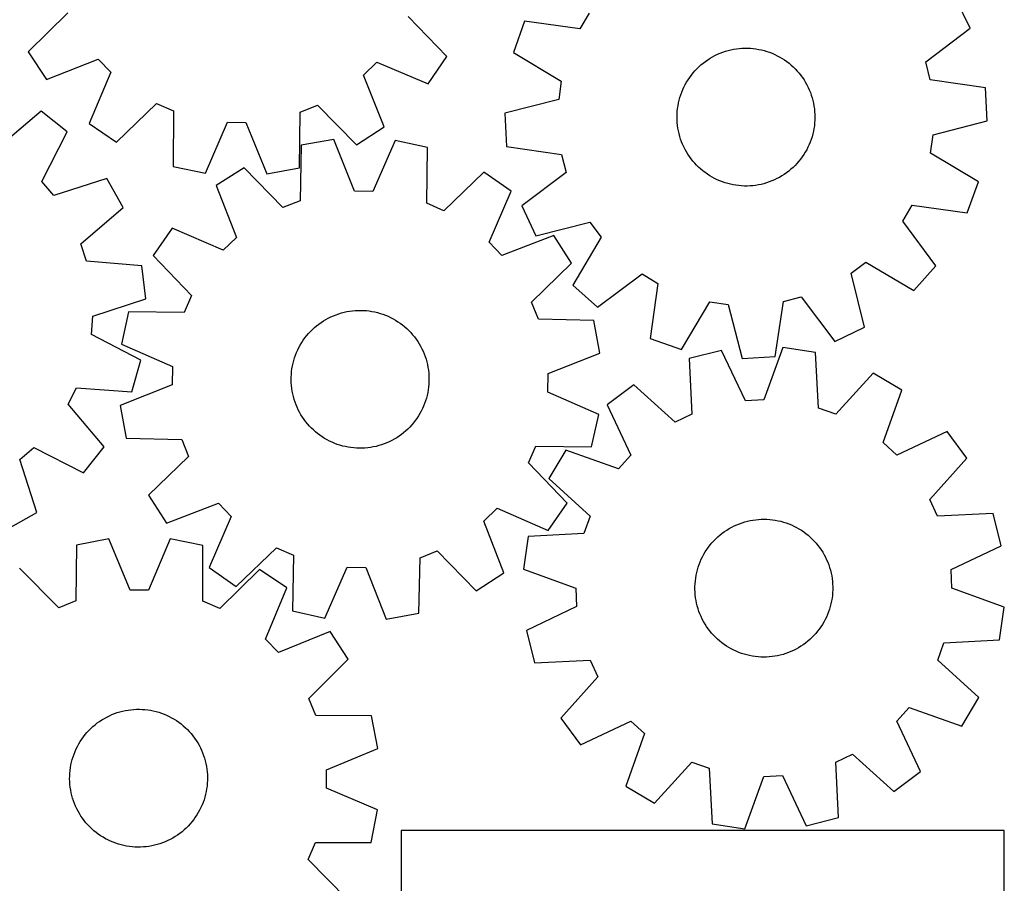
# Model space of a CAD drawing. Header units: millimetres. Extents: x 7 to 1243, y 7 to 1246.
# Tile 16 of 19: x 901 to 1243, y 592 to 892. Entities that reach past the tile are written whole.
import ezdxf

# ---------------------------------------------------------------- set-up
doc = ezdxf.new("R2010")
doc.units = ezdxf.units.MM
doc.layers.add('CUT', color=7, linetype='CONTINUOUS', true_color=0x000000)

msp = doc.modelspace()

# ---------------------------------------------------------------- linework, layer by layer
at = {"layer": 'CUT'}
for p, q in [((1231.612881, 889.495266), (1226.640711, 899.905021)), ((917.34739, 894.868625), (903.540779, 881.273777)), ((1049.298053, 879.644662), (1035.798749, 893.544706)), ((1076.420534, 891.950141), (1072.575582, 881.073478)), ((1095.607304, 889.246389), (1076.420534, 891.950141)), ((1098.891816, 894.774017), (1095.607304, 889.246389)), ((1216.133944, 877.840013), (1231.612881, 889.495266)), ((1145.408684, 881.173272), (1146.336918, 881.484842)), ((1146.336918, 881.484842), (1147.277089, 881.758292)), ((1147.277089, 881.758292), (1148.227631, 881.993165)), ((1148.227631, 881.993165), (1149.186961, 882.189073)), ((1149.186961, 882.189073), (1150.153485, 882.345687)), ((1150.153485, 882.345687), (1151.125591, 882.462748)), ((1151.125591, 882.462748), (1152.101664, 882.54006)), ((1152.101664, 882.54006), (1153.080078, 882.577496)), ((1153.080078, 882.577496), (1154.059205, 882.574992)), ((1154.059205, 882.574992), (1155.037414, 882.532554)), ((1155.037414, 882.532554), (1156.013079, 882.450251)), ((1156.013079, 882.450251), (1156.984574, 882.32822)), ((1156.984574, 882.32822), (1157.950284, 882.166665)), ((1157.950284, 882.166665), (1158.9086, 881.965854)), ((1158.9086, 881.965854), (1159.857929, 881.726122)), ((1159.857929, 881.726122), (1160.796688, 881.447868)), ((1160.796688, 881.447868), (1161.723317, 881.131555)), ((903.540779, 881.273777), (909.842383, 871.610689)), ((909.842383, 871.610689), (927.850309, 878.763103)), ((927.850309, 878.763103), (932.345786, 874.165999)), ((1042.782043, 870.124836), (1049.298053, 879.644662)), ((1072.575582, 881.073478), (1089.198901, 871.118193)), ((1138.592559, 877.383473), (1139.371886, 877.976217)), ((1139.371886, 877.976217), (1140.17474, 878.53668)), ((1140.17474, 878.53668), (1140.999788, 879.06393)), ((1140.999788, 879.06393), (1141.845654, 879.557088)), ((1141.845654, 879.557088), (1142.710932, 880.015335)), ((1142.710932, 880.015335), (1143.594181, 880.437906)), ((1143.594181, 880.437906), (1144.493931, 880.824099)), ((1144.493931, 880.824099), (1145.408684, 881.173272)), ((1161.723317, 881.131555), (1162.636273, 880.777709)), ((1162.636273, 880.777709), (1163.534036, 880.38692)), ((1163.534036, 880.38692), (1164.415112, 879.959837)), ((1164.415112, 879.959837), (1165.278035, 879.497172)), ((1165.278035, 879.497172), (1166.121369, 878.999694)), ((1166.121369, 878.999694), (1166.943709, 878.468232)), ((1166.943709, 878.468232), (1167.743687, 877.903671)), ((1020.341375, 873.182481), (1024.93848, 877.677958)), ((1024.93848, 877.677958), (1042.782043, 870.124836)), ((1135.092767, 873.971854), (1135.735851, 874.710189)), ((1135.735851, 874.710189), (1136.408515, 875.421679)), ((1136.408515, 875.421679), (1137.10964, 876.10514)), ((1137.10964, 876.10514), (1137.838059, 876.759434)), ((1137.838059, 876.759434), (1138.592559, 877.383473)), ((1167.743687, 877.903671), (1168.519972, 877.306949)), ((1168.519972, 877.306949), (1169.271271, 876.67906)), ((1169.271271, 876.67906), (1169.996335, 876.021049)), ((1169.996335, 876.021049), (1170.693955, 875.334011)), ((1170.693955, 875.334011), (1171.362972, 874.619091)), ((1171.362972, 874.619091), (1172.002272, 873.877477)), ((1217.720067, 871.608889), (1216.133944, 877.840013)), ((932.345786, 874.165999), (924.792664, 856.322435)), ((1027.493789, 855.174555), (1020.341375, 873.182481)), ((1089.198901, 871.118193), (1088.279739, 864.754402)), ((1132.836869, 870.775269), (1133.351446, 871.608279)), ((1133.351446, 871.608279), (1133.899572, 872.419607)), ((1133.899572, 872.419607), (1134.480334, 873.207903)), ((1134.480334, 873.207903), (1135.092767, 873.971854)), ((1172.002272, 873.877477), (1172.61079, 873.110404)), ((1172.61079, 873.110404), (1173.187513, 872.319148)), ((1173.187513, 872.319148), (1173.731483, 871.505028)), ((1173.731483, 871.505028), (1174.241793, 870.669397)), ((1236.887733, 868.772874), (1217.720067, 871.608889)), ((1131.130314, 867.25463), (1131.50271, 868.160178)), ((1131.50271, 868.160178), (1131.911731, 869.049782)), ((1131.911731, 869.049782), (1132.356697, 869.921963)), ((1132.356697, 869.921963), (1132.836869, 870.775269)), ((1174.241793, 870.669397), (1174.717595, 869.813647)), ((1174.717595, 869.813647), (1175.158095, 868.939202)), ((1175.158095, 868.939202), (1175.562562, 868.047517)), ((1175.562562, 868.047517), (1175.930321, 867.140076)), ((1237.497779, 857.252748), (1236.887733, 868.772874)), ((1088.279739, 864.754402), (1069.518794, 859.909885)), ((1130.018456, 863.503496), (1130.238773, 864.457517)), ((1130.238773, 864.457517), (1130.49782, 865.401757)), ((1130.49782, 865.401757), (1130.795165, 866.334646)), ((1130.795165, 866.334646), (1131.130314, 867.25463)), ((1175.930321, 867.140076), (1176.260761, 866.218391)), ((1176.260761, 866.218391), (1176.553332, 865.283994)), ((1176.553332, 865.283994), (1176.807547, 864.338441)), ((1176.807547, 864.338441), (1177.022982, 863.383306)), ((934.31249, 849.806426), (948.212533, 863.30573)), ((948.212533, 863.30573), (954.125049, 860.778904)), ((954.125049, 860.778904), (953.97531, 841.403146)), ((998.268338, 860.285518), (1004.235854, 862.679562)), ((1004.235854, 862.679562), (1017.830702, 848.872951)), ((1129.593225, 860.598696), (1129.695413, 861.572479)), ((1129.695413, 861.572479), (1129.837235, 862.541283)), ((1129.837235, 862.541283), (1130.018456, 863.503496)), ((1177.022982, 863.383306), (1177.199279, 862.420179)), ((1177.199279, 862.420179), (1177.336145, 861.450662)), ((1177.336145, 861.450662), (1177.433352, 860.476369)), ((907.982101, 860.599819), (893.195825, 848.077501)), ((917.036544, 853.451216), (907.982101, 860.599819)), ((997.984972, 840.911254), (998.268338, 860.285518)), ((1069.518794, 859.909885), (1070.12884, 848.389759)), ((1129.508365, 858.642684), (1129.530841, 859.621556)), ((1129.525835, 857.66371), (1129.508365, 858.642684)), ((1129.583221, 856.686263), (1129.525835, 857.66371)), ((1129.530841, 859.621556), (1129.593225, 860.598696)), ((1177.485732, 857.541077), (1177.423348, 856.563937)), ((1177.433352, 860.476369), (1177.490738, 859.498923)), ((1177.508208, 858.519949), (1177.485732, 857.541077)), ((1177.490738, 859.498923), (1177.508208, 858.519949)), ((924.792664, 856.322435), (934.31249, 849.806426)), ((965.264051, 839.026218), (972.940057, 856.817265)), ((972.940057, 856.817265), (979.369484, 856.745404)), ((979.369484, 856.745404), (986.645924, 838.787235)), ((1017.830702, 848.872951), (1027.493789, 855.174555)), ((1129.680428, 855.711971), (1129.583221, 856.686263)), ((1129.817294, 854.742454), (1129.680428, 855.711971)), ((1129.993591, 853.779327), (1129.817294, 854.742454)), ((1177.179338, 854.62135), (1176.998117, 853.659137)), ((1177.32116, 855.590154), (1177.179338, 854.62135)), ((1177.423348, 856.563937), (1177.32116, 855.590154)), ((1218.736834, 852.40823), (1237.497779, 857.252748)), ((908.286916, 836.162884), (917.036544, 853.451216)), ((1009.983024, 850.811774), (998.628099, 848.774341)), ((1017.12222, 832.798604), (1009.983024, 850.811774)), ((1130.209027, 852.824192), (1129.993591, 853.779327)), ((1130.463241, 851.878639), (1130.209027, 852.824192)), ((1130.755812, 850.944242), (1130.463241, 851.878639)), ((1131.086252, 850.022556), (1130.755812, 850.944242)), ((1176.221408, 850.827987), (1175.886259, 849.908003)), ((1176.518753, 851.760875), (1176.221408, 850.827987)), ((1176.7778, 852.705116), (1176.518753, 851.760875)), ((1176.998117, 853.659137), (1176.7778, 852.705116)), ((1217.817673, 846.04444), (1218.736834, 852.40823)), ((998.628099, 848.774341), (998.196902, 829.402803)), ((1031.362451, 850.40964), (1023.550911, 832.677684)), ((1042.632727, 847.94664), (1031.362451, 850.40964)), ((1042.335142, 828.572589), (1042.632727, 847.94664)), ((1070.12884, 848.389759), (1089.296506, 845.553744)), ((1131.454012, 849.115116), (1131.086252, 850.022556)), ((1131.858478, 848.223431), (1131.454012, 849.115116)), ((1132.298979, 847.348986), (1131.858478, 848.223431)), ((1132.77478, 846.493236), (1132.298979, 847.348986)), ((1174.659876, 847.240669), (1174.179704, 846.387364)), ((1175.104842, 848.11285), (1174.659876, 847.240669)), ((1175.513864, 849.002455), (1175.104842, 848.11285)), ((1175.886259, 849.908003), (1175.513864, 849.002455)), ((1089.296506, 845.553744), (1090.882629, 839.32262)), ((1133.28509, 845.657605), (1132.77478, 846.493236)), ((1133.82906, 844.843484), (1133.28509, 845.657605)), ((1134.405783, 844.052229), (1133.82906, 844.843484)), ((1135.014301, 843.285156), (1134.405783, 844.052229)), ((1172.536239, 843.95473), (1171.923806, 843.190779)), ((1173.117002, 844.743026), (1172.536239, 843.95473)), ((1173.665128, 845.554354), (1173.117002, 844.743026)), ((1174.179704, 846.387364), (1173.665128, 845.554354)), ((1234.440991, 836.089155), (1217.817673, 846.04444)), ((953.97531, 841.403146), (965.264051, 839.026218)), ((978.722194, 840.964312), (969.011302, 834.736628)), ((992.211292, 827.054365), (978.722194, 840.964312)), ((986.645924, 838.787235), (997.984972, 840.911254)), ((1135.653601, 842.543542), (1135.014301, 843.285156)), ((1136.322618, 841.828621), (1135.653601, 842.543542)), ((1137.020238, 841.141584), (1136.322618, 841.828621)), ((1137.745302, 840.483573), (1137.020238, 841.141584)), ((1138.496601, 839.855684), (1137.745302, 840.483573)), ((1169.178514, 840.403199), (1168.424014, 839.77916)), ((1169.906933, 841.057493), (1169.178514, 840.403199)), ((1170.608058, 841.740954), (1169.906933, 841.057493)), ((1171.280722, 842.452444), (1170.608058, 841.740954)), ((1171.923806, 843.190779), (1171.280722, 842.452444)), ((930.912029, 837.181227), (912.459207, 831.270577)), ((936.541591, 827.111793), (930.912029, 837.181227)), ((1062.230851, 839.393564), (1048.228204, 826.00072)), ((1071.700679, 832.805102), (1062.230851, 839.393564)), ((1090.882629, 839.32262), (1075.403692, 827.667366)), ((1139.272886, 839.258962), (1138.496601, 839.855684)), ((1140.072864, 838.694401), (1139.272886, 839.258962)), ((1140.895204, 838.162939), (1140.072864, 838.694401)), ((1141.738538, 837.665461), (1140.895204, 838.162939)), ((1142.601461, 837.202796), (1141.738538, 837.665461)), ((1143.482537, 836.775713), (1142.601461, 837.202796)), ((1144.3803, 836.384923), (1143.482537, 836.775713)), ((1164.305641, 837.147298), (1163.422392, 836.724727)), ((1165.170919, 837.605545), (1164.305641, 837.147298)), ((1166.016785, 838.098703), (1165.170919, 837.605545)), ((1166.841833, 838.625953), (1166.016785, 838.098703)), ((1167.644688, 839.186416), (1166.841833, 838.625953)), ((1168.424014, 839.77916), (1167.644688, 839.186416)), ((912.459207, 831.270577), (908.286916, 836.162884)), ((969.011302, 834.736628), (976.026095, 816.674648)), ((1145.293256, 836.031078), (1144.3803, 836.384923)), ((1146.219885, 835.714764), (1145.293256, 836.031078)), ((1147.158645, 835.43651), (1146.219885, 835.714764)), ((1148.107973, 835.196779), (1147.158645, 835.43651)), ((1149.066289, 834.995968), (1148.107973, 835.196779)), ((1150.031999, 834.834413), (1149.066289, 834.995968)), ((1151.003494, 834.712382), (1150.031999, 834.834413)), ((1151.979159, 834.630079), (1151.003494, 834.712382)), ((1152.957368, 834.58764), (1151.979159, 834.630079)), ((1153.936495, 834.585137), (1152.957368, 834.58764)), ((1154.914909, 834.622572), (1153.936495, 834.585137)), ((1155.890982, 834.699885), (1154.914909, 834.622572)), ((1156.863089, 834.816946), (1155.890982, 834.699885)), ((1157.829612, 834.97356), (1156.863089, 834.816946)), ((1158.788943, 835.169467), (1157.829612, 834.97356)), ((1159.739484, 835.404341), (1158.788943, 835.169467)), ((1160.679655, 835.677791), (1159.739484, 835.404341)), ((1161.607889, 835.989361), (1160.679655, 835.677791)), ((1162.522642, 836.338534), (1161.607889, 835.989361)), ((1163.422392, 836.724727), (1162.522642, 836.338534)), ((1230.596039, 825.212492), (1234.440991, 836.089155)), ((1023.550911, 832.677684), (1017.12222, 832.798604)), ((1064.011618, 815.019693), (1071.700679, 832.805102)), ((921.84203, 814.487795), (936.541591, 827.111793)), ((998.196902, 829.402803), (992.211292, 827.054365)), ((1048.228204, 826.00072), (1042.335142, 828.572589)), ((1075.403692, 827.667366), (1080.375863, 817.257612)), ((1208.124757, 822.388616), (1211.409269, 827.916244)), ((1211.409269, 827.916244), (1230.596039, 825.212492)), ((953.609413, 819.903442), (947.02095, 810.433614)), ((971.394821, 812.214381), (953.609413, 819.903442)), ((1080.375863, 817.257612), (1099.169773, 821.972624)), ((1099.169773, 821.972624), (1103.019707, 816.822799)), ((1219.672978, 806.829664), (1208.124757, 822.388616)), ((976.026095, 816.674648), (971.394821, 812.214381)), ((1086.533865, 817.403212), (1068.471886, 810.388419)), ((1092.761549, 807.692321), (1086.533865, 817.403212)), ((1103.019707, 816.822799), (1093.179307, 800.131216)), ((923.82452, 808.371226), (921.84203, 814.487795)), ((1068.471886, 810.388419), (1064.011618, 815.019693)), ((947.02095, 810.433614), (960.413794, 796.430966)), ((943.134612, 806.770366), (923.82452, 808.371226)), ((944.482245, 795.313082), (943.134612, 806.770366)), ((1078.851602, 794.203222), (1092.761549, 807.692321)), ((1190.116979, 804.242803), (1195.266804, 808.092737)), ((1195.266804, 808.092737), (1211.958387, 798.252337)), ((1211.958387, 798.252337), (1219.672978, 806.829664)), ((1101.756634, 792.416625), (1117.315586, 803.964846)), ((1117.315586, 803.964846), (1122.843214, 800.680334)), ((1194.831991, 785.448892), (1190.116979, 804.242803)), ((1093.179307, 800.131216), (1101.756634, 792.416625)), ((1122.843214, 800.680334), (1120.139462, 781.493564)), ((960.413794, 796.430966), (957.841926, 790.537905)), ((1166.535859, 794.369536), (1172.766983, 795.955659)), ((1172.766983, 795.955659), (1184.422237, 780.476722)), ((926.070626, 789.275307), (944.482245, 795.313082)), ((1081.20004, 788.217612), (1078.851602, 794.203222)), ((1131.016125, 777.648612), (1140.97141, 794.27193)), ((1140.97141, 794.27193), (1147.335201, 793.352769)), ((1147.335201, 793.352769), (1152.179718, 774.591824)), ((1163.699844, 775.20187), (1166.535859, 794.369536)), ((925.561498, 782.865667), (926.070626, 789.275307)), ((938.467874, 790.835489), (936.004875, 779.565214)), ((957.841926, 790.537905), (938.467874, 790.835489)), ((1008.042783, 788.606713), (1008.920708, 789.040237)), ((1008.920708, 789.040237), (1009.815586, 789.43759)), ((1009.815586, 789.43759), (1010.725926, 789.798113)), ((1010.725926, 789.798113), (1011.650213, 790.121203)), ((1011.650213, 790.121203), (1012.58691, 790.406324)), ((1012.58691, 790.406324), (1013.534457, 790.653002)), ((1013.534457, 790.653002), (1014.491277, 790.860825)), ((1014.491277, 790.860825), (1015.455778, 791.029448)), ((1015.455778, 791.029448), (1016.426354, 791.15859)), ((1016.426354, 791.15859), (1017.401389, 791.248036)), ((1017.401389, 791.248036), (1018.379262, 791.297637)), ((1018.379262, 791.297637), (1019.358344, 791.307311)), ((1019.358344, 791.307311), (1020.337006, 791.277041)), ((1020.337006, 791.277041), (1021.313619, 791.206879)), ((1021.313619, 791.206879), (1022.286557, 791.09694)), ((1022.286557, 791.09694), (1023.254201, 790.947408)), ((1023.254201, 790.947408), (1024.214941, 790.758531)), ((1024.214941, 790.758531), (1025.167177, 790.530625)), ((1025.167177, 790.530625), (1026.109325, 790.264067)), ((1026.109325, 790.264067), (1027.039816, 789.959303)), ((1027.039816, 789.959303), (1027.957102, 789.616839)), ((1027.957102, 789.616839), (1028.859656, 789.237245)), ((1028.859656, 789.237245), (1029.745975, 788.821153)), ((1029.745975, 788.821153), (1030.614586, 788.369256)), ((1003.21078, 785.290461), (1003.957461, 785.923835)), ((1003.957461, 785.923835), (1004.729356, 786.526226)), ((1004.729356, 786.526226), (1005.525178, 787.096631)), ((1005.525178, 787.096631), (1006.343604, 787.634101)), ((1006.343604, 787.634101), (1007.183272, 788.137741)), ((1007.183272, 788.137741), (1008.042783, 788.606713)), ((1030.614586, 788.369256), (1031.464041, 787.882305)), ((1031.464041, 787.882305), (1032.292927, 787.361112)), ((1032.292927, 787.361112), (1033.099865, 786.806543)), ((1033.099865, 786.806543), (1033.883511, 786.219522)), ((1033.883511, 786.219522), (1034.642561, 785.601025)), ((1034.642561, 785.601025), (1035.375752, 784.952083)), ((1100.571578, 787.786416), (1081.20004, 788.217612)), ((1102.609011, 776.43149), (1100.571578, 787.786416)), ((1184.422237, 780.476722), (1194.831991, 785.448892)), ((942.789075, 773.997013), (925.561498, 782.865667)), ((999.897486, 781.697445), (1000.50037, 782.468954)), ((1000.50037, 782.468954), (1001.134221, 783.215229)), ((1001.134221, 783.215229), (1001.797985, 783.93503)), ((1001.797985, 783.93503), (1002.490555, 784.627158)), ((1002.490555, 784.627158), (1003.21078, 785.290461)), ((1035.375752, 784.952083), (1036.081864, 784.273775)), ((1036.081864, 784.273775), (1036.75972, 783.56723)), ((1036.75972, 783.56723), (1037.408194, 782.833624)), ((1037.408194, 782.833624), (1038.026205, 782.074178)), ((1038.026205, 782.074178), (1038.612725, 781.290157)), ((936.004875, 779.565214), (953.736831, 771.753674)), ((997.81488, 778.385348), (998.284402, 779.24456)), ((998.284402, 779.24456), (998.788579, 780.083905)), ((998.788579, 780.083905), (999.326572, 780.901987)), ((999.326572, 780.901987), (999.897486, 781.697445)), ((1038.612725, 781.290157), (1039.166777, 780.482865)), ((1039.166777, 780.482865), (1039.687441, 779.653645)), ((1039.687441, 779.653645), (1040.173848, 778.803879)), ((1040.173848, 778.803879), (1040.62519, 777.93498)), ((1120.139462, 781.493564), (1131.016125, 777.648612)), ((996.298084, 774.778887), (996.621765, 775.702968)), ((996.621765, 775.702968), (996.982869, 776.613078)), ((996.982869, 776.613078), (997.380795, 777.507701)), ((997.380795, 777.507701), (997.81488, 778.385348)), ((1040.62519, 777.93498), (1041.040715, 777.048394)), ((1041.040715, 777.048394), (1041.419732, 776.145598)), ((1041.419732, 776.145598), (1041.761609, 775.228093)), ((1041.761609, 775.228093), (1042.065778, 774.297407)), ((1084.595841, 769.292294), (1102.609011, 776.43149)), ((1144.965099, 777.298947), (1133.774962, 774.494254)), ((1153.312418, 759.812819), (1144.965099, 777.298947)), ((1152.179718, 774.591824), (1163.699844, 775.20187)), ((1166.322399, 778.351243), (1159.734456, 760.12924)), ((1177.734048, 776.660163), (1166.322399, 778.351243)), ((1178.754314, 757.310706), (1177.734048, 776.660163)), ((939.649612, 762.896146), (942.789075, 773.997013)), ((953.736831, 771.753674), (953.615911, 765.324983)), ((995.387406, 770.973904), (995.556645, 771.938297)), ((995.556645, 771.938297), (995.76508, 772.894984)), ((995.76508, 772.894984), (996.012363, 773.842373)), ((996.012363, 773.842373), (996.298084, 774.778887)), ((1042.065778, 774.297407), (1042.331733, 773.355089)), ((1042.331733, 773.355089), (1042.559031, 772.402707)), ((1042.559031, 772.402707), (1042.747293, 771.441847)), ((1133.774962, 774.494254), (1134.661755, 755.138221)), ((995.117347, 768.050592), (995.167574, 769.028433)), ((995.167574, 769.028433), (995.257643, 770.003411)), ((995.257643, 770.003411), (995.387406, 770.973904)), ((1042.747293, 771.441847), (1042.896206, 770.474107)), ((1042.896206, 770.474107), (1043.005523, 769.501099)), ((1043.005523, 769.501099), (1043.075061, 768.524442)), ((1043.075061, 768.524442), (1043.104704, 767.545761)), ((1084.474921, 762.863603), (1084.595841, 769.292294)), ((1197.868317, 769.459272), (1184.808592, 755.145433)), ((1207.764156, 763.529869), (1197.868317, 769.459272)), ((953.615911, 765.324983), (935.602741, 758.185787)), ((995.107047, 767.071517), (995.117347, 768.050592)), ((995.136691, 766.092836), (995.107047, 767.071517)), ((995.206229, 765.116178), (995.136691, 766.092836)), ((995.315546, 764.14317), (995.206229, 765.116178)), ((1043.044178, 765.588844), (1042.954109, 764.613866)), ((1043.094404, 766.566685), (1043.044178, 765.588844)), ((1043.104704, 767.545761), (1043.094404, 766.566685)), ((1114.446086, 765.348974), (1105.181057, 758.475495)), ((1128.849655, 752.388279), (1114.446086, 765.348974)), ((917.405702, 758.636891), (920.328938, 764.363791)), ((920.328938, 764.363791), (939.649612, 762.896146)), ((995.464459, 763.17543), (995.315546, 764.14317)), ((995.652721, 762.21457), (995.464459, 763.17543)), ((995.880019, 761.262188), (995.652721, 762.21457)), ((1042.446672, 761.722293), (1042.199388, 760.774904)), ((1042.655107, 762.67898), (1042.446672, 761.722293)), ((1042.824346, 763.643373), (1042.655107, 762.67898)), ((1042.954109, 764.613866), (1042.824346, 763.643373)), ((1102.206877, 755.052063), (1084.474921, 762.863603)), ((1201.302042, 745.262863), (1207.764156, 763.529869)), ((929.92802, 743.850615), (917.405702, 758.636891)), ((935.602741, 758.185787), (937.640174, 746.830862)), ((996.145973, 760.31987), (995.880019, 761.262188)), ((996.450143, 759.389184), (996.145973, 760.31987)), ((996.79202, 758.47168), (996.450143, 759.389184)), ((997.171037, 757.568883), (996.79202, 758.47168)), ((1041.228882, 758.0042), (1040.830957, 757.109577)), ((1041.589986, 758.914309), (1041.228882, 758.0042)), ((1041.913668, 759.83839), (1041.589986, 758.914309)), ((1042.199388, 760.774904), (1041.913668, 759.83839)), ((1105.181057, 758.475495), (1113.40758, 740.932213)), ((1159.734456, 760.12924), (1153.312418, 759.812819)), ((997.586562, 756.682298), (997.171037, 757.568883)), ((998.037904, 755.813398), (997.586562, 756.682298)), ((998.524311, 754.963632), (998.037904, 755.813398)), ((999.044974, 754.134413), (998.524311, 754.963632)), ((1039.423173, 754.533372), (1038.88518, 753.71529)), ((1039.92735, 755.372718), (1039.423173, 754.533372)), ((1040.396872, 756.231929), (1039.92735, 755.372718)), ((1040.830957, 757.109577), (1040.396872, 756.231929)), ((1099.743877, 743.781788), (1102.206877, 755.052063)), ((1134.661755, 755.138221), (1128.849655, 752.388279)), ((1184.808592, 755.145433), (1178.754314, 757.310706)), ((999.599027, 753.32712), (999.044974, 754.134413)), ((1000.185547, 752.543099), (999.599027, 753.32712)), ((1000.803558, 751.783653), (1000.185547, 752.543099)), ((1001.452032, 751.050048), (1000.803558, 751.783653)), ((1002.129888, 750.343503), (1001.452032, 751.050048)), ((1037.07753, 751.402048), (1036.413767, 750.682247)), ((1037.711382, 752.148324), (1037.07753, 751.402048)), ((1038.314266, 752.919833), (1037.711382, 752.148324)), ((1038.88518, 753.71529), (1038.314266, 752.919833)), ((1002.835999, 749.665195), (1002.129888, 750.343503)), ((1003.56919, 749.016252), (1002.835999, 749.665195)), ((1004.32824, 748.397756), (1003.56919, 749.016252)), ((1005.111887, 747.810735), (1004.32824, 748.397756)), ((1005.918824, 747.256166), (1005.111887, 747.810735)), ((1033.482396, 748.091051), (1032.686574, 747.520646)), ((1034.25429, 748.693442), (1033.482396, 748.091051)), ((1035.000971, 749.326816), (1034.25429, 748.693442)), ((1035.721196, 749.990119), (1035.000971, 749.326816)), ((1036.413767, 750.682247), (1035.721196, 749.990119)), ((1223.610134, 749.172062), (1206.066852, 740.945539)), ((1230.483613, 739.907034), (1223.610134, 749.172062)), ((937.640174, 746.830862), (957.011712, 746.399665)), ((957.011712, 746.399665), (959.36015, 740.414055)), ((1006.747711, 746.734972), (1005.918824, 747.256166)), ((1007.597166, 746.248022), (1006.747711, 746.734972)), ((1008.465776, 745.796124), (1007.597166, 746.248022)), ((1009.352096, 745.380032), (1008.465776, 745.796124)), ((1010.25465, 745.000438), (1009.352096, 745.380032)), ((1011.171936, 744.657974), (1010.25465, 745.000438)), ((1012.102427, 744.35321), (1011.171936, 744.657974)), ((1013.044575, 744.086653), (1012.102427, 744.35321)), ((1025.624842, 744.210953), (1024.677295, 743.964276)), ((1026.561538, 744.496074), (1025.624842, 744.210953)), ((1027.485826, 744.819165), (1026.561538, 744.496074)), ((1028.396166, 745.179687), (1027.485826, 744.819165)), ((1029.291043, 745.57704), (1028.396166, 745.179687)), ((1030.168968, 746.010564), (1029.291043, 745.57704)), ((1031.02848, 746.479536), (1030.168968, 746.010564)), ((1031.868148, 746.983176), (1031.02848, 746.479536)), ((1032.686574, 747.520646), (1031.868148, 746.983176)), ((1206.066852, 740.945539), (1201.302042, 745.262863)), ((900.598777, 739.373509), (905.491085, 743.545801)), ((905.491085, 743.545801), (922.779417, 734.796172)), ((922.779417, 734.796172), (929.92802, 743.850615)), ((1013.996811, 743.858746), (1013.044575, 744.086653)), ((1014.957551, 743.66987), (1013.996811, 743.858746)), ((1015.925195, 743.520338), (1014.957551, 743.66987)), ((1016.898133, 743.410399), (1015.925195, 743.520338)), ((1017.874746, 743.340236), (1016.898133, 743.410399)), ((1018.853408, 743.309967), (1017.874746, 743.340236)), ((1019.83249, 743.319641), (1018.853408, 743.309967)), ((1020.810362, 743.369242), (1019.83249, 743.319641)), ((1021.785398, 743.458688), (1020.810362, 743.369242)), ((1022.755974, 743.58783), (1021.785398, 743.458688)), ((1023.720474, 743.756452), (1022.755974, 743.58783)), ((1024.677295, 743.964276), (1023.720474, 743.756452)), ((1077.797957, 738.186311), (1080.369826, 744.079373)), ((1080.369826, 744.079373), (1099.743877, 743.781788)), ((1090.823251, 742.629517), (1084.893847, 732.733678)), ((1109.090257, 736.167404), (1090.823251, 742.629517)), ((1113.40758, 740.932213), (1109.090257, 736.167404)), ((906.509428, 720.920687), (900.598777, 739.373509)), ((959.36015, 740.414055), (945.450202, 726.924957)), ((1091.190801, 724.183663), (1077.797957, 738.186311)), ((1217.522918, 725.503465), (1230.483613, 739.907034)), ((1084.893847, 732.733678), (1099.207687, 719.673953)), ((945.450202, 726.924957), (951.677887, 717.214065)), ((951.677887, 717.214065), (969.739866, 724.228858)), ((969.739866, 724.228858), (974.200134, 719.597584)), ((1084.602339, 714.713836), (1091.190801, 724.183663)), ((1220.272859, 719.691364), (1217.522918, 725.503465)), ((896.439994, 715.291125), (906.509428, 720.920687)), ((1062.185656, 717.942629), (1066.81693, 722.402897)), ((1066.81693, 722.402897), (1084.602339, 714.713836)), ((1239.628892, 720.578157), (1220.272859, 719.691364)), ((1242.433586, 709.38802), (1239.628892, 720.578157)), ((974.200134, 719.597584), (966.511073, 701.812176)), ((1069.200449, 699.88065), (1062.185656, 717.942629)), ((1099.207687, 719.673953), (1097.042413, 713.619675)), ((1150.302478, 716.674143), (1151.210331, 717.040882)), ((1151.210331, 717.040882), (1152.132388, 717.370286)), ((1152.132388, 717.370286), (1153.067113, 717.661806)), ((1153.067113, 717.661806), (1154.012951, 717.914958)), ((1154.012951, 717.914958), (1154.968327, 718.129319)), ((1154.968327, 718.129319), (1155.931652, 718.304534)), ((1155.931652, 718.304534), (1156.901322, 718.44031)), ((1156.901322, 718.44031), (1157.875723, 718.536421)), ((1157.875723, 718.536421), (1158.853234, 718.592709)), ((1158.853234, 718.592709), (1159.832227, 718.609078)), ((1159.832227, 718.609078), (1160.811073, 718.585501)), ((1160.811073, 718.585501), (1161.788143, 718.522019)), ((1161.788143, 718.522019), (1162.76181, 718.418736)), ((1162.76181, 718.418736), (1163.730454, 718.275825)), ((1163.730454, 718.275825), (1164.692463, 718.093523)), ((1164.692463, 718.093523), (1165.646235, 717.872133)), ((1165.646235, 717.872133), (1166.590184, 717.612025)), ((1166.590184, 717.612025), (1167.522737, 717.313631)), ((1167.522737, 717.313631), (1168.442344, 716.977448)), ((1168.442344, 716.977448), (1169.347472, 716.604035)), ((1097.042413, 713.619675), (1077.692957, 712.599409)), ((1144.468519, 713.120409), (1145.236276, 713.728065)), ((1145.236276, 713.728065), (1146.028179, 714.303899)), ((1146.028179, 714.303899), (1146.84291, 714.846953)), ((1146.84291, 714.846953), (1147.679114, 715.356323)), ((1147.679114, 715.356323), (1148.535399, 715.831162)), ((1148.535399, 715.831162), (1149.410339, 716.270679)), ((1149.410339, 716.270679), (1150.302478, 716.674143)), ((1169.347472, 716.604035), (1170.236617, 716.194014)), ((1170.236617, 716.194014), (1171.108297, 715.748067)), ((1171.108297, 715.748067), (1171.961063, 715.266937)), ((1171.961063, 715.266937), (1172.793494, 714.751424)), ((1172.793494, 714.751424), (1173.604205, 714.202386)), ((1173.604205, 714.202386), (1174.391847, 713.620738)), ((1174.391847, 713.620738), (1175.155109, 713.007446)), ((931.61842, 711.80772), (920.294226, 709.605882)), ((939.018014, 693.899944), (931.61842, 711.80772)), ((953.00143, 711.715579), (945.447782, 693.872238)), ((964.306228, 709.416231), (953.00143, 711.715579)), ((1077.692957, 712.599409), (1076.001876, 701.187761)), ((1141.035135, 709.641967), (1141.663868, 710.39256)), ((1141.663868, 710.39256), (1142.322693, 711.116884)), ((1142.322693, 711.116884), (1143.010515, 711.813731)), ((1143.010515, 711.813731), (1143.726187, 712.481944)), ((1143.726187, 712.481944), (1144.468519, 713.120409)), ((1175.155109, 713.007446), (1175.892721, 712.363533)), ((1175.892721, 712.363533), (1176.603454, 711.690069)), ((1176.603454, 711.690069), (1177.286127, 710.988177)), ((1177.286127, 710.988177), (1177.939601, 710.259023)), ((1177.939601, 710.259023), (1178.562791, 709.503821)), ((920.294226, 709.605882), (920.143916, 690.230128)), ((964.289553, 690.039902), (964.306228, 709.416231)), ((975.9809, 695.223713), (989.983548, 708.616557)), ((989.983548, 708.616557), (995.87661, 706.044688)), ((1040.014849, 705.214474), (1046.000459, 707.562913)), ((1046.000459, 707.562913), (1059.489558, 693.652965)), ((1138.841268, 706.402495), (1139.339693, 707.245269)), ((1139.339693, 707.245269), (1139.87208, 708.067011)), ((1139.87208, 708.067011), (1140.43754, 708.866354)), ((1140.43754, 708.866354), (1141.035135, 709.641967)), ((1178.562791, 709.503821), (1179.154659, 708.723829)), ((1179.154659, 708.723829), (1179.71422, 707.920344)), ((1179.71422, 707.920344), (1180.240541, 707.094705)), ((1180.240541, 707.094705), (1180.732749, 706.248285)), ((1224.947458, 701.040701), (1242.433586, 709.38802)), ((995.87661, 706.044688), (995.579025, 686.670637)), ((1039.583653, 685.842936), (1040.014849, 705.214474)), ((1137.20289, 702.849617), (1137.557762, 703.762174)), ((1137.557762, 703.762174), (1137.94956, 704.659497)), ((1137.94956, 704.659497), (1138.377633, 705.540093)), ((1138.377633, 705.540093), (1138.841268, 706.402495)), ((1180.732749, 706.248285), (1181.190022, 705.382492)), ((1181.190022, 705.382492), (1181.6116, 704.498769)), ((1181.6116, 704.498769), (1181.996782, 703.598585)), ((1181.996782, 703.598585), (1182.344925, 702.68344)), ((914.192982, 687.795159), (900.50364, 701.508085)), ((966.511073, 701.812176), (975.9809, 695.223713)), ((984.026293, 701.148181), (970.219282, 687.553739)), ((993.590643, 694.697701), (984.026293, 701.148181)), ((1006.8493, 684.207638), (1014.66084, 701.939594)), ((1014.66084, 701.939594), (1021.089531, 701.818674)), ((1021.089531, 701.818674), (1028.228727, 683.805504)), ((1059.489558, 693.652965), (1069.200449, 699.88065)), ((1076.001876, 701.187761), (1094.22388, 694.599817)), ((1136.163539, 699.077749), (1136.365427, 700.035839)), ((1136.365427, 700.035839), (1136.606226, 700.984897)), ((1136.606226, 700.984897), (1136.885535, 701.923344)), ((1136.885535, 701.923344), (1137.20289, 702.849617)), ((1182.344925, 702.68344), (1182.655452, 701.754856)), ((1182.655452, 701.754856), (1182.927845, 700.814379)), ((1182.927845, 700.814379), (1183.16165, 699.863574)), ((1183.16165, 699.863574), (1183.356478, 698.904023)), ((1225.263878, 694.618663), (1224.947458, 701.040701)), ((1135.750837, 695.187131), (1135.794376, 696.165293)), ((1135.794376, 696.165293), (1135.877776, 697.140864)), ((1135.877776, 697.140864), (1136.000899, 698.112222)), ((1136.000899, 698.112222), (1136.163539, 699.077749)), ((1183.356478, 698.904023), (1183.512006, 697.937325)), ((1183.512006, 697.937325), (1183.627974, 696.965087)), ((1183.627974, 696.965087), (1183.704189, 695.988928)), ((945.447782, 693.872238), (939.018014, 693.899944)), ((986.160236, 676.802689), (993.590643, 694.697701)), ((1094.22388, 694.599817), (1094.5403, 688.17778)), ((1135.747233, 694.208008), (1135.750837, 695.187131)), ((1135.783569, 693.229553), (1135.747233, 694.208008)), ((1135.859784, 692.253394), (1135.783569, 693.229553)), ((1183.693382, 693.053188), (1183.609982, 692.077616)), ((1183.736921, 694.031349), (1183.693382, 693.053188)), ((1183.704189, 695.988928), (1183.740525, 695.010472)), ((1183.740525, 695.010472), (1183.736921, 694.031349)), ((1243.485882, 688.03072), (1225.263878, 694.618663)), ((920.143916, 690.230128), (914.192982, 687.795159)), ((970.219282, 687.553739), (964.289553, 690.039902)), ((1135.975752, 691.281156), (1135.859784, 692.253394)), ((1136.13128, 690.314457), (1135.975752, 691.281156)), ((1136.326108, 689.354907), (1136.13128, 690.314457)), ((1136.559913, 688.404102), (1136.326108, 689.354907)), ((1183.324219, 690.140731), (1183.122331, 689.182641)), ((1183.486859, 691.106259), (1183.324219, 690.140731)), ((1183.609982, 692.077616), (1183.486859, 691.106259)), ((995.579025, 686.670637), (1006.8493, 684.207638)), ((1094.5403, 688.17778), (1077.054172, 679.83046)), ((1136.832306, 687.463625), (1136.559913, 688.404102)), ((1137.142833, 686.535041), (1136.832306, 687.463625)), ((1137.490976, 685.619895), (1137.142833, 686.535041)), ((1182.284868, 686.368864), (1181.929996, 685.456307)), ((1182.602223, 687.295137), (1182.284868, 686.368864)), ((1182.881532, 688.233583), (1182.602223, 687.295137)), ((1183.122331, 689.182641), (1182.881532, 688.233583)), ((1241.794801, 676.619072), (1243.485882, 688.03072)), ((1028.228727, 683.805504), (1039.583653, 685.842936)), ((1137.876158, 684.719712), (1137.490976, 685.619895)), ((1138.297736, 683.835988), (1137.876158, 684.719712)), ((1138.755009, 682.970196), (1138.297736, 683.835988)), ((1139.247217, 682.123776), (1138.755009, 682.970196)), ((1180.64649, 682.815986), (1180.148065, 681.973212)), ((1181.110125, 683.678388), (1180.64649, 682.815986)), ((1181.538198, 684.558983), (1181.110125, 683.678388)), ((1181.929996, 685.456307), (1181.538198, 684.558983)), ((1008.645561, 679.512477), (990.687178, 672.236565)), ((1015.013376, 669.892892), (1008.645561, 679.512477)), ((1077.054172, 679.83046), (1079.858866, 668.640324)), ((1139.773538, 681.298136), (1139.247217, 682.123776)), ((1140.333099, 680.494652), (1139.773538, 681.298136)), ((1140.924967, 679.71466), (1140.333099, 680.494652)), ((1141.548157, 678.959458), (1140.924967, 679.71466)), ((1178.452623, 679.576513), (1177.82389, 678.82592)), ((1179.050218, 680.352127), (1178.452623, 679.576513)), ((1179.615678, 681.15147), (1179.050218, 680.352127)), ((1180.148065, 681.973212), (1179.615678, 681.15147)), ((990.687178, 672.236565), (986.160236, 676.802689)), ((1142.201631, 678.230304), (1141.548157, 678.959458)), ((1142.884304, 677.528411), (1142.201631, 678.230304)), ((1143.595037, 676.854948), (1142.884304, 677.528411)), ((1144.332649, 676.211034), (1143.595037, 676.854948)), ((1145.095911, 675.597743), (1144.332649, 676.211034)), ((1145.883553, 675.016095), (1145.095911, 675.597743)), ((1175.019239, 676.098071), (1174.251482, 675.490416)), ((1175.761571, 676.736537), (1175.019239, 676.098071)), ((1176.477243, 677.404749), (1175.761571, 676.736537)), ((1177.165065, 678.101597), (1176.477243, 677.404749)), ((1177.82389, 678.82592), (1177.165065, 678.101597)), ((1220.280071, 669.544528), (1222.445344, 675.598806)), ((1222.445344, 675.598806), (1241.794801, 676.619072)), ((1146.694264, 674.467057), (1145.883553, 675.016095)), ((1147.526695, 673.951544), (1146.694264, 674.467057)), ((1148.379461, 673.470414), (1147.526695, 673.951544)), ((1149.251141, 673.024467), (1148.379461, 673.470414)), ((1150.140286, 672.614446), (1149.251141, 673.024467)), ((1151.045414, 672.241033), (1150.140286, 672.614446)), ((1151.965021, 671.90485), (1151.045414, 672.241033)), ((1168.277427, 672.177598), (1167.35537, 671.848195)), ((1169.18528, 672.544337), (1168.277427, 672.177598)), ((1170.077419, 672.947801), (1169.18528, 672.544337)), ((1170.952359, 673.387318), (1170.077419, 672.947801)), ((1171.808644, 673.862157), (1170.952359, 673.387318)), ((1172.644848, 674.371528), (1171.808644, 673.862157)), ((1173.459579, 674.914582), (1172.644848, 674.371528)), ((1174.251482, 675.490416), (1173.459579, 674.914582)), ((1001.30045, 656.20355), (1015.013376, 669.892892)), ((1079.858866, 668.640324), (1099.214899, 669.527116)), ((1099.214899, 669.527116), (1101.96484, 663.715016)), ((1152.897574, 671.606455), (1151.965021, 671.90485)), ((1153.841523, 671.346347), (1152.897574, 671.606455)), ((1154.795295, 671.124958), (1153.841523, 671.346347)), ((1155.757304, 670.942656), (1154.795295, 671.124958)), ((1156.725948, 670.799744), (1155.757304, 670.942656)), ((1157.699615, 670.696462), (1156.725948, 670.799744)), ((1158.676685, 670.632979), (1157.699615, 670.696462)), ((1159.655531, 670.609403), (1158.676685, 670.632979)), ((1160.634524, 670.625772), (1159.655531, 670.609403)), ((1161.612035, 670.682059), (1160.634524, 670.625772)), ((1162.586436, 670.778171), (1161.612035, 670.682059)), ((1163.556106, 670.913947), (1162.586436, 670.778171)), ((1164.519431, 671.089162), (1163.556106, 670.913947)), ((1165.474807, 671.303523), (1164.519431, 671.089162)), ((1166.420645, 671.556675), (1165.474807, 671.303523)), ((1167.35537, 671.848195), (1166.420645, 671.556675)), ((1234.593911, 656.484803), (1220.280071, 669.544528)), ((1101.96484, 663.715016), (1089.004145, 649.311447)), ((1003.735419, 650.252616), (1001.30045, 656.20355)), ((1228.664507, 646.588963), (1234.593911, 656.484803)), ((935.450468, 651.548526), (936.398212, 651.794444)), ((936.398212, 651.794444), (937.355199, 652.001499)), ((937.355199, 652.001499), (938.319834, 652.169349)), ((938.319834, 652.169349), (939.290513, 652.297712)), ((939.290513, 652.297712), (940.265621, 652.386377)), ((940.265621, 652.386377), (941.243533, 652.435194)), ((941.243533, 652.435194), (942.222622, 652.444083)), ((942.222622, 652.444083), (943.201259, 652.413028)), ((943.201259, 652.413028), (944.177815, 652.342083)), ((944.177815, 652.342083), (945.150665, 652.231364)), ((945.150665, 652.231364), (946.118189, 652.081056)), ((946.118189, 652.081056), (947.078777, 651.891409)), ((947.078777, 651.891409), (948.03083, 651.662739)), ((948.03083, 651.662739), (948.972764, 651.395427)), ((1206.080178, 648.286268), (1210.397501, 653.051077)), ((1210.397501, 653.051077), (1228.664507, 646.588963)), ((927.589805, 647.674729), (928.386084, 648.244496)), ((928.386084, 648.244496), (929.204941, 648.781309)), ((929.204941, 648.781309), (930.045012, 649.284276)), ((930.045012, 649.284276), (930.9049, 649.752559)), ((930.9049, 649.752559), (931.783172, 650.185378)), ((931.783172, 650.185378), (932.678368, 650.582014)), ((932.678368, 650.582014), (933.588996, 650.941806)), ((933.588996, 650.941806), (934.513543, 651.264156)), ((934.513543, 651.264156), (935.450468, 651.548526)), ((948.972764, 651.395427), (949.90301, 651.089916)), ((949.90301, 651.089916), (950.820022, 650.746717)), ((950.820022, 650.746717), (951.722271, 650.366399)), ((951.722271, 650.366399), (952.608257, 649.949597)), ((952.608257, 649.949597), (953.476504, 649.497003)), ((953.476504, 649.497003), (954.325569, 649.009372)), ((954.325569, 649.009372), (955.154037, 648.487514)), ((955.154037, 648.487514), (955.96053, 647.932298)), ((1023.111173, 650.102306), (1003.735419, 650.252616)), ((1025.313011, 638.778112), (1023.111173, 650.102306)), ((1089.004145, 649.311447), (1095.877624, 640.046419)), ((1095.877624, 640.046419), (1113.420906, 648.272941)), ((1113.420906, 648.272941), (1118.185716, 643.955618)), ((1214.306701, 630.742986), (1206.080178, 648.286268)), ((923.992017, 644.366616), (924.656357, 645.085885)), ((924.656357, 645.085885), (925.349482, 645.777457)), ((925.349482, 645.777457), (926.070239, 646.440182)), ((926.070239, 646.440182), (926.817428, 647.072957)), ((926.817428, 647.072957), (927.589805, 647.674729)), ((955.96053, 647.932298), (956.743705, 647.344649)), ((956.743705, 647.344649), (957.502259, 646.725544)), ((957.502259, 646.725544), (958.23493, 646.076014)), ((958.23493, 646.076014), (958.940497, 645.39714)), ((958.940497, 645.39714), (959.617787, 644.690051)), ((921.643864, 641.237174), (922.182513, 642.054824)), ((922.182513, 642.054824), (922.754065, 642.849824)), ((922.754065, 642.849824), (923.357567, 643.620849)), ((923.357567, 643.620849), (923.992017, 644.366616)), ((959.617787, 644.690051), (960.265672, 643.955926)), ((960.265672, 643.955926), (960.883073, 643.195985)), ((960.883073, 643.195985), (961.468965, 642.411494)), ((961.468965, 642.411494), (962.02237, 641.603757)), ((962.02237, 641.603757), (962.542368, 640.774121)), ((1118.185716, 643.955618), (1111.723602, 625.688612)), ((919.835373, 637.767795), (920.234015, 638.662099)), ((920.234015, 638.662099), (920.668804, 639.539398)), ((920.668804, 639.539398), (921.139014, 640.398233)), ((921.139014, 640.398233), (921.643864, 641.237174)), ((962.542368, 640.774121), (963.028094, 639.923965)), ((963.028094, 639.923965), (963.478739, 639.054704)), ((963.478739, 639.054704), (963.893553, 638.167785)), ((963.893553, 638.167785), (964.271846, 637.264685)), ((1007.405235, 631.378518), (1025.313011, 638.778112)), ((918.614603, 634.050679), (918.862645, 634.997869)), ((918.862645, 634.997869), (919.149116, 635.934154)), ((919.149116, 635.934154), (919.473539, 636.857975)), ((919.473539, 636.857975), (919.835373, 637.767795)), ((964.271846, 637.264685), (964.612987, 636.346907)), ((964.612987, 636.346907), (964.91641, 635.415977)), ((964.91641, 635.415977), (965.181609, 634.473446)), ((965.181609, 634.473446), (965.408143, 633.520883)), ((1184.826003, 634.08026), (1190.638103, 636.830202)), ((1190.638103, 636.830202), (1205.041672, 623.869507)), ((918.013996, 630.184608), (918.104847, 631.159514)), ((918.104847, 631.159514), (918.235388, 632.129903)), ((918.235388, 632.129903), (918.405401, 633.094159)), ((918.405401, 633.094159), (918.614603, 634.050679)), ((965.408143, 633.520883), (965.595635, 632.559872)), ((965.595635, 632.559872), (965.743772, 631.592013)), ((965.743772, 631.592013), (965.852309, 630.618917)), ((1007.377529, 624.94875), (1007.405235, 631.378518)), ((1121.619441, 619.759209), (1134.679166, 634.073048)), ((1134.679166, 634.073048), (1140.733444, 631.907775)), ((1140.733444, 631.907775), (1141.75371, 612.558318)), ((1185.712796, 614.724227), (1184.826003, 634.08026)), ((917.951901, 628.227741), (917.962986, 629.206808)), ((917.98076, 627.249037), (917.951901, 628.227741)), ((917.962986, 629.206808), (918.013996, 630.184608)), ((965.852309, 630.618917), (965.921064, 629.642205)), ((965.938838, 627.684433), (965.887827, 626.706633)), ((965.921064, 629.642205), (965.949923, 628.6635)), ((965.949923, 628.6635), (965.938838, 627.684433)), ((1153.165359, 610.867237), (1159.753302, 629.089241)), ((1159.753302, 629.089241), (1166.17534, 629.405661)), ((1166.17534, 629.405661), (1174.522659, 611.919533)), ((1205.041672, 623.869507), (1214.306701, 630.742986)), ((918.049515, 626.272324), (917.98076, 627.249037)), ((918.158051, 625.299228), (918.049515, 626.272324)), ((918.306188, 624.33137), (918.158051, 625.299228)), ((918.49368, 623.370359), (918.306188, 624.33137)), ((965.666435, 624.761339), (965.496423, 623.797082)), ((965.796976, 625.731727), (965.666435, 624.761339)), ((965.887827, 626.706633), (965.796976, 625.731727)), ((1025.22087, 617.395102), (1007.377529, 624.94875)), ((1111.723602, 625.688612), (1121.619441, 619.759209)), ((918.720214, 622.417795), (918.49368, 623.370359)), ((918.985413, 621.475264), (918.720214, 622.417795)), ((919.288836, 620.544335), (918.985413, 621.475264)), ((964.752707, 620.957087), (964.428284, 620.033266)), ((965.039178, 621.893372), (964.752707, 620.957087)), ((965.287221, 622.840562), (965.039178, 621.893372)), ((965.496423, 623.797082), (965.287221, 622.840562)), ((919.629978, 619.626556), (919.288836, 620.544335)), ((920.00827, 618.723456), (919.629978, 619.626556)), ((920.423084, 617.836537), (920.00827, 618.723456)), ((920.873729, 616.967277), (920.423084, 617.836537)), ((963.233019, 617.351843), (962.762809, 616.493009)), ((963.667808, 618.229143), (963.233019, 617.351843)), ((964.066451, 619.123446), (963.667808, 618.229143)), ((964.428284, 620.033266), (964.066451, 619.123446)), ((1022.921522, 606.090304), (1025.22087, 617.395102)), ((921.359455, 616.11712), (920.873729, 616.967277)), ((921.879453, 615.287484), (921.359455, 616.11712)), ((922.432859, 614.479748), (921.879453, 615.287484)), ((923.01875, 613.695256), (922.432859, 614.479748)), ((961.147759, 614.041418), (960.544256, 613.270393)), ((961.71931, 614.836417), (961.147759, 614.041418)), ((962.257959, 615.654068), (961.71931, 614.836417)), ((962.762809, 616.493009), (962.257959, 615.654068)), ((1174.522659, 611.919533), (1185.712796, 614.724227)), ((923.636152, 612.935315), (923.01875, 613.695256)), ((924.284037, 612.20119), (923.636152, 612.935315)), ((924.961326, 611.494102), (924.284037, 612.20119)), ((925.666894, 610.815228), (924.961326, 611.494102)), ((926.399564, 610.165698), (925.666894, 610.815228)), ((957.831584, 610.451059), (957.084395, 609.818284)), ((958.552341, 611.113784), (957.831584, 610.451059)), ((959.245466, 611.805357), (958.552341, 611.113784)), ((959.909806, 612.524625), (959.245466, 611.805357)), ((960.544256, 613.270393), (959.909806, 612.524625)), ((1141.75371, 612.558318), (1153.165359, 610.867237)), ((927.158118, 609.546593), (926.399564, 610.165698)), ((927.941293, 608.958943), (927.158118, 609.546593)), ((928.747786, 608.403728), (927.941293, 608.958943)), ((929.576254, 607.88187), (928.747786, 608.403728)), ((930.425319, 607.394238), (929.576254, 607.88187)), ((931.293567, 606.941644), (930.425319, 607.394238)), ((952.996924, 607.138682), (952.118651, 606.705863)), ((953.856811, 607.606965), (952.996924, 607.138682)), ((954.696882, 608.109932), (953.856811, 607.606965)), ((955.515739, 608.646745), (954.696882, 608.109932)), ((956.312018, 609.216512), (955.515739, 608.646745)), ((957.084395, 609.818284), (956.312018, 609.216512)), ((1033.452896, 610.26275), (1033.452896, 340.26275)), ((1243.452896, 610.26275), (1033.452896, 610.26275)), ((1243.452896, 340.26275), (1243.452896, 610.26275)), ((932.179552, 606.524842), (931.293567, 606.941644)), ((933.081802, 606.144525), (932.179552, 606.524842)), ((933.998813, 605.801325), (933.081802, 606.144525)), ((934.929059, 605.495815), (933.998813, 605.801325)), ((935.870993, 605.228502), (934.929059, 605.495815)), ((936.823046, 604.999832), (935.870993, 605.228502)), ((937.783634, 604.810185), (936.823046, 604.999832)), ((938.751158, 604.659877), (937.783634, 604.810185)), ((939.724008, 604.549159), (938.751158, 604.659877)), ((940.700564, 604.478213), (939.724008, 604.549159)), ((941.679201, 604.447159), (940.700564, 604.478213)), ((942.658291, 604.456048), (941.679201, 604.447159)), ((943.636203, 604.504865), (942.658291, 604.456048)), ((944.61131, 604.593529), (943.636203, 604.504865)), ((945.581989, 604.721892), (944.61131, 604.593529)), ((946.546624, 604.889742), (945.581989, 604.721892)), ((947.503611, 605.096798), (946.546624, 604.889742)), ((948.451355, 605.342715), (947.503611, 605.096798)), ((949.38828, 605.627086), (948.451355, 605.342715)), ((950.312827, 605.949435), (949.38828, 605.627086)), ((951.223456, 606.309227), (950.312827, 605.949435)), ((952.118651, 606.705863), (951.223456, 606.309227)), ((1001.05903, 600.177251), (1003.545193, 606.106979)), ((1003.545193, 606.106979), (1022.921522, 606.090304)), ((1014.653472, 586.370239), (1001.05903, 600.177251))]:
    msp.add_line(p, q, dxfattribs=at)

doc.saveas('drawing.dxf')
